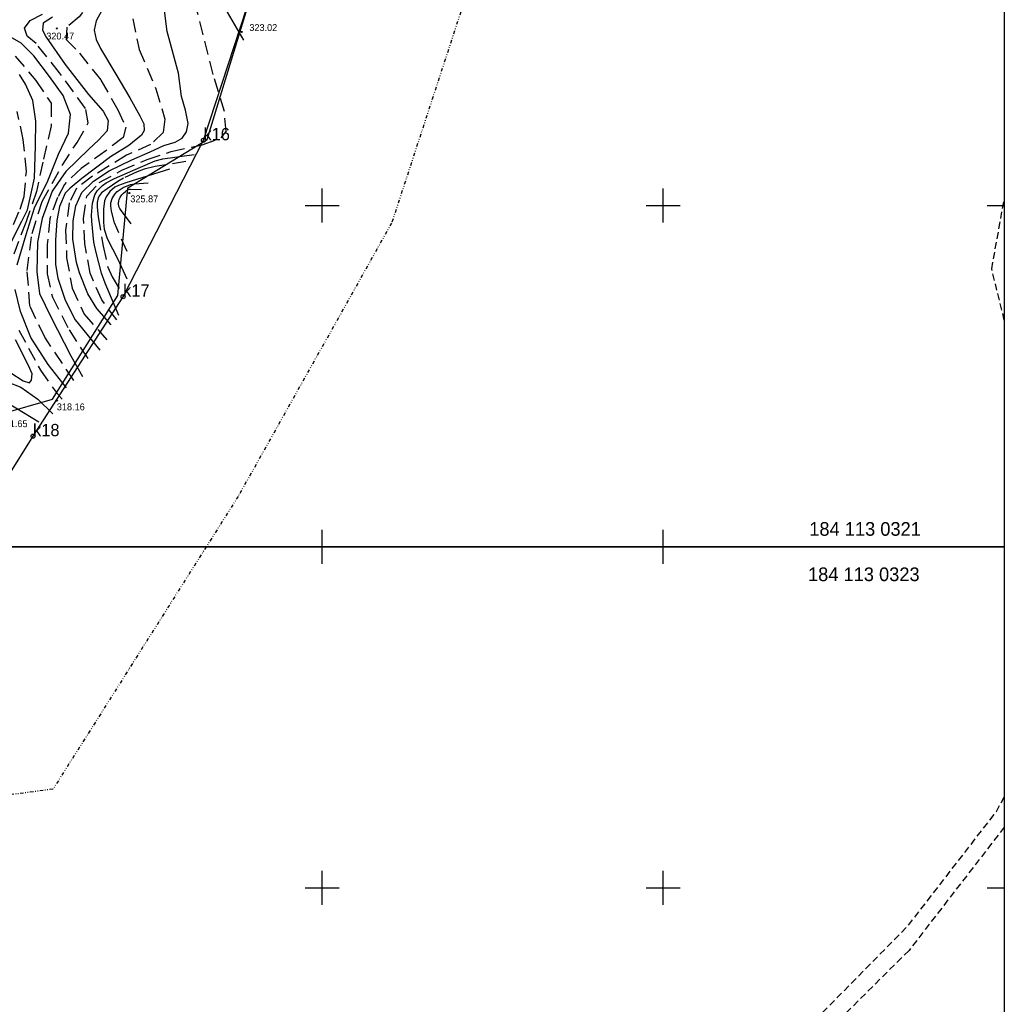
# Model space of a CAD drawing. Extents: x 4615668 to 9294084, y 5331114 to 10688993.
# Tile 97 of 181: x 4656001 to 4656145, y 5334996 to 5335140. Entities that reach past the tile are written whole.
import ezdxf
from ezdxf.enums import TextEntityAlignment as Align

# ---------------------------------------------------------------- set-up
doc = ezdxf.new("R2010")
doc.units = 0
doc.header["$MEASUREMENT"] = 0
for name, pattern in [('DIVIDE', [1.25, 0.5, -0.25, 0, -0.25, 0, -0.25]), ('UZYTEK', [1.5, 1, -0.5]), ('WARSTWICA', [3, 2, -1])]:
    doc.linetypes.add(name, pattern=pattern)
for name, color, linetype in [('2', 7, 'Continuous'), ('38', 7, 'Continuous'), ('50', 7, 'Continuous'), ('52', 7, 'Continuous'), ('58', 7, 'Continuous'), ('59', 7, 'Continuous'), ('60', 7, 'Continuous'), ('62', 7, 'Continuous'), ('9', 7, 'Continuous')]:
    doc.layers.add(name, color=color, linetype=linetype)
doc.styles.add('txt', font='TXT', dxfattribs={"height": 0.2})

# ---------------------------------------------------------------- blocks, each defined once
blk = doc.blocks.new('*M2221')
at = {"layer": '60', "color": 7, "linetype": 'Continuous'}
for p, q in [((300, 47.5), (300, 52.5)), ((350, 47.5), (350, 52.5)), ((297.5, 50), (302.5, 50)), ((347.5, 50), (352.5, 50)), ((397.5, 50), (400, 50)), ((300, 0), (300, 2.5)), ((350, 0), (350, 2.5))]:
    blk.add_line(p, q, dxfattribs=at)
blk.add_lwpolyline([(0, 0), (0, 250), (400, 250), (400, 0)], close=True, dxfattribs=at)
blk = doc.blocks.new('*M2223')
at = {"layer": '60', "color": 7, "linetype": 'Continuous'}
for p, q in [((300, 247.5), (300, 250)), ((350, 247.5), (350, 250)), ((300, 197.5), (300, 202.5)), ((350, 197.5), (350, 202.5)), ((297.5, 200), (302.5, 200)), ((347.5, 200), (352.5, 200)), ((397.5, 200), (400, 200))]:
    blk.add_line(p, q, dxfattribs=at)
blk.add_lwpolyline([(0, 0), (0, 250), (400, 250), (400, 0)], close=True, dxfattribs=at)
blk = doc.blocks.new('WYS')
at = {"layer": '52', "color": 67, "linetype": 'Continuous'}
blk.add_circle((0, 0), 0.08, dxfattribs=at)

msp = doc.modelspace()

# ---------------------------------------------------------------- linework, layer by layer
at = {"layer": '2', "color": 5, "linetype": 'Continuous'}
msp.add_lwpolyline([(4655962.807, 5335052.215), (4655987.697, 5335055.435), (4656002.597, 5335079.225), (4656015.797, 5335099.665), (4656027.567, 5335122.595), (4656039.367, 5335158.635), (4656053.787, 5335208.215), (4656061.557, 5335232.725), (4656068.367, 5335264.055), (4656064.397, 5335312.495), (4656059.577, 5335370.595), (4656057.517, 5335408.755), (4656056.847, 5335423.875), (4656053.717, 5335457.115), (4656050.527, 5335459.535), (4656023.737, 5335478.505), (4656004.887, 5335517.195), (4655956.517, 5335498.035)], dxfattribs=at)
at = {"layer": '38', "color": 97, "linetype": 'Continuous'}
msp.add_lwpolyline([(4655991.355, 5335065.089), (4655990.457, 5335080.342), (4656005.429, 5335084.673), (4656015.041, 5335099.842), (4656016.489, 5335115.622), (4656028.111, 5335122.716), (4656040.772, 5335164.176), (4656053.787, 5335208.215), (4656056.147, 5335214.408), (4656061.305, 5335235.333), (4656065.945, 5335254.543), (4656068.195, 5335264.12), (4656066.508, 5335279.736), (4656065.756, 5335289.38), (4656064.538, 5335307.031), (4656063.881, 5335313.951)], dxfattribs=at)
at = {"layer": '50', "color": 245, "linetype": 'WARSTWICA'}
for points in [[(4656019.84, 5335162.992), (4656017.695, 5335160.876), (4656015.868, 5335157.705), (4656014.83, 5335151.945), (4656013.697, 5335147.392), (4656011.586, 5335143.749), (4656009.372, 5335140.661), (4656007.539, 5335139.169), (4656007.47, 5335137.364), (4656009.407, 5335135.352), (4656012.551, 5335131.38), (4656015.042, 5335127.078), (4656016.183, 5335124.51), (4656015.803, 5335122.984), (4656013.243, 5335121.041), (4656009.65, 5335118.457), (4656007.194, 5335116.132), (4656006.191, 5335114.224), (4656005.05, 5335111.066), (4656004.673, 5335107.305), (4656004.673, 5335103.038), (4656005.435, 5335099.603), (4656007.888, 5335094.798), (4656010.69, 5335090.496)], [(4656008.591, 5335087.41), (4656004.311, 5335093.732), (4656002.132, 5335098.338), (4656001.743, 5335103.489), (4656002.444, 5335108.953), (4656003.922, 5335113.636), (4656006.867, 5335118.9), (4656009.046, 5335122.256), (4656010.68, 5335125.144), (4656010.291, 5335127.252), (4656006.478, 5335132.481), (4656003.054, 5335136.774), (4656001.731, 5335137.867), (4656001.342, 5335139.038), (4656002.198, 5335140.131), (4656005.233, 5335141.77)], [(4656027.409, 5335121.949), (4656030.16, 5335122.936), (4656030.906, 5335123.858), (4656030.642, 5335126.806), (4656029.014, 5335132.248), (4656026.603, 5335141.708)], [(4656017.212, 5335140.395), (4656018.16, 5335135.911), (4656020.598, 5335130.114), (4656021.907, 5335125.698), (4656021.681, 5335123.75), (4656019.83, 5335121.984), (4656016.308, 5335120.399), (4656011.296, 5335117.319), (4656008.948, 5335115.552), (4656007.909, 5335113.424), (4656007.377, 5335109.417), (4656007.512, 5335105.386), (4656008.325, 5335100.903), (4656010.086, 5335097.118), (4656013.518, 5335093.223)], [(4655999.996, 5335134.918), (4656003.001, 5335131.368), (4656005.272, 5335128.018), (4656005.239, 5335124.702), (4656004.037, 5335119.363), (4656003.102, 5335115.109), (4656001.534, 5335110.565), (4655999.698, 5335105.709)], [(4655999.724, 5335110.259), (4656000.692, 5335112.491), (4656001.305, 5335114.368), (4656001.618, 5335118.03), (4656001.167, 5335122.721), (4656000.264, 5335126.829)], [(4656014.872, 5335096.258), (4656012.66, 5335099.202), (4656010.989, 5335103.097), (4656010.173, 5335107.422), (4656009.993, 5335111.136), (4656010.489, 5335114.397), (4656012.296, 5335116.39), (4656015.623, 5335118.19), (4656019.326, 5335119.775), (4656022.848, 5335120.953), (4656027.409, 5335121.949)], [(4656025.016, 5335119.458), (4656020.5, 5335118.734), (4656018.901, 5335118.356), (4656017.865, 5335117.991), (4656015.849, 5335117.058), (4656015.019, 5335116.573), (4656013.456, 5335115.473), (4656012.653, 5335114.884), (4656012.327, 5335114.476), (4656012.164, 5335114.143), (4656011.993, 5335113.463), (4656011.974, 5335112.772), (4656012.146, 5335111.397), (4656012.869, 5335107.094), (4656013.561, 5335104.009), (4656014.178, 5335102.582), (4656015.894, 5335099.683)], [(4656016.391, 5335106.296), (4656014.856, 5335109.692), (4656014.544, 5335110.504), (4656014.088, 5335112.183), (4656013.975, 5335113.005), (4656014.002, 5335113.424), (4656014.178, 5335114.04), (4656014.587, 5335114.711), (4656014.939, 5335115.082), (4656015.804, 5335115.671), (4656016.904, 5335116.118), (4656017.475, 5335116.214), (4656020.003, 5335116.395)], [(4656000.534, 5335094.763), (4656003.673, 5335088.901), (4656006.11, 5335085.485), (4656006.878, 5335084.647)]]:
    msp.add_lwpolyline(points, dxfattribs=at)
at = {"layer": '50', "color": 216, "linetype": 'Continuous'}
for points in [[(4656022.976, 5335162.259), (4656022.73, 5335161.994), (4656022.448, 5335161.376), (4656022.42, 5335160.559), (4656022.554, 5335160.175), (4656023.258, 5335159.045), (4656025.265, 5335155.001), (4656027.166, 5335150.975), (4656028.889, 5335146.159), (4656030.263, 5335142.94), (4656031.072, 5335141.391), (4656033.467, 5335137.259)], [(4656012.996, 5335142.167), (4656011.87, 5335140.084), (4656011.553, 5335138.742), (4656011.834, 5335137.364), (4656012.503, 5335136.022), (4656014.72, 5335132.268), (4656016.762, 5335128.807), (4656018.241, 5335126.193), (4656018.839, 5335124.993), (4656018.875, 5335124.004), (4656018.487, 5335123.333), (4656016.661, 5335121.834), (4656013.949, 5335120.174), (4656009.724, 5335116.996), (4656008.034, 5335115.583), (4656007.295, 5335114.842), (4656006.455, 5335112.869), (4656006.098, 5335110.851), (4656005.89, 5335107.934), (4656005.89, 5335104.403), (4656006.242, 5335102.39), (4656007.3, 5335099.162), (4656008.779, 5335096.266), (4656012.405, 5335091.851)], [(4656014.058, 5335095.558), (4656011.946, 5335097.924), (4656010.643, 5335100.079), (4656009.41, 5335103.151), (4656008.953, 5335104.705), (4656008.426, 5335108.11), (4656008.496, 5335110.794), (4656008.883, 5335112.984), (4656009.729, 5335114.927), (4656011.454, 5335116.622), (4656013.778, 5335118.105), (4656017.078, 5335119.748), (4656019.754, 5335120.878), (4656021.761, 5335121.832), (4656023.416, 5335122.326), (4656024.472, 5335122.891), (4656025.106, 5335123.81), (4656025.317, 5335125.046), (4656024.922, 5335127.012), (4656024.359, 5335129.025), (4656023.901, 5335132.451), (4656022.28, 5335138.537), (4656021.822, 5335141.998)], [(4656000.269, 5335104.322), (4656001.565, 5335108.766), (4656002.815, 5335112.692), (4656004.772, 5335116.673), (4656006.349, 5335120.544), (4656007.817, 5335123.652), (4656008.086, 5335126.394), (4656006.999, 5335129.175), (4656004.988, 5335131.956), (4656002.704, 5335134.955), (4656000.856, 5335136.809), (4655998.899, 5335137.954)], [(4655999.314, 5335107.47), (4656000.96, 5335110.728), (4656001.769, 5335112.39), (4656002.282, 5335114.618), (4656002.816, 5335117.061), (4656002.964, 5335121.765), (4656002.985, 5335125.408), (4656002.582, 5335128.436), (4656001.513, 5335130.815), (4656000.616, 5335132.251)], [(4656015.172, 5335096.92), (4656013.185, 5335101.676), (4656012.648, 5335103.138), (4656011.83, 5335106.16), (4656011.528, 5335107.68), (4656011.198, 5335110.734), (4656011.178, 5335111.608), (4656011.333, 5335113.361), (4656011.653, 5335114.618), (4656012.009, 5335115.196), (4656012.771, 5335115.963), (4656013.327, 5335116.366), (4656014.537, 5335117.008), (4656018.33, 5335118.638), (4656020.498, 5335119.57), (4656021.627, 5335119.861), (4656026.233, 5335120.495)], [(4656022.575, 5335118.366), (4656016.208, 5335116.374), (4656015.115, 5335115.98), (4656014.598, 5335115.706), (4656013.86, 5335115.105), (4656013.292, 5335114.282), (4656013.081, 5335113.695), (4656012.912, 5335112.479), (4656012.901, 5335110.541), (4656013.019, 5335109.572), (4656013.454, 5335108.185), (4656015.034, 5335105.15), (4656016.344, 5335102.297)], [(4656016.976, 5335110.359), (4656015.396, 5335112.442), (4656015.307, 5335112.579), (4656015.259, 5335112.678), (4656015.187, 5335112.889), (4656015.163, 5335113), (4656015.136, 5335113.228), (4656015.138, 5335113.457), (4656015.153, 5335113.607), (4656015.169, 5335113.705), (4656015.215, 5335113.891), (4656015.255, 5335114.008), (4656015.357, 5335114.232), (4656015.491, 5335114.445), (4656015.596, 5335114.581), (4656015.674, 5335114.67), (4656015.847, 5335114.842), (4656016.136, 5335115.101), (4656016.283, 5335115.215), (4656016.434, 5335115.311), (4656016.512, 5335115.35), (4656016.673, 5335115.407), (4656016.756, 5335115.424), (4656016.886, 5335115.431), (4656018.511, 5335115.386)], [(4656007.499, 5335086.328), (4656004.835, 5335089.709), (4656002.28, 5335093.689), (4656000.758, 5335097.506), (4655999.997, 5335100.723)], [(4655999.36, 5335088.536), (4656001.155, 5335087.315), (4656002.053, 5335087.036), (4656002.373, 5335087.422), (4656002.459, 5335088.386), (4656001.924, 5335089.586), (4656000.001, 5335093.344)], [(4655973.971, 5335049.006), (4655972.418, 5335052.794), (4655972.1, 5335055.662), (4655972.312, 5335059.521), (4655973.547, 5335063.079), (4655976.441, 5335067.327), (4655980.251, 5335072.628), (4655982.722, 5335076.311), (4655983.882, 5335079.729), (4655985.294, 5335082.561), (4655987.447, 5335086.244), (4655989.353, 5335088.403), (4655991.471, 5335089.112), (4655993.625, 5335089.112), (4655996.755, 5335087.975), (4656000.815, 5335086.417), (4656003.321, 5335084.647), (4656005.51, 5335082.487)]]:
    msp.add_lwpolyline(points, dxfattribs=at)
at = {"layer": '50', "color": 7, "linetype": 'Continuous'}
for points in [[(4656005.467, 5335140.618), (4656004.093, 5335139.747), (4656003.981, 5335138.734), (4656004.542, 5335137.694), (4656007.289, 5335133.694), (4656010.737, 5335129.308), (4656012.882, 5335126.852), (4656013.611, 5335125.475), (4656013.47, 5335123.957), (4656012.209, 5335122.607), (4656010.78, 5335121.286), (4656007.388, 5335117.997), (4656005.406, 5335115.142), (4656003.925, 5335111.105), (4656003.252, 5335107.647), (4656003.168, 5335103.317), (4656003.534, 5335100.156), (4656005.188, 5335096.726), (4656008.13, 5335091.005), (4656009.868, 5335087.997)], [(4655980.817, 5335050.025), (4655979.377, 5335055.286), (4655979.008, 5335057.114), (4655978.893, 5335058.358), (4655978.973, 5335060.836), (4655979.377, 5335063.307), (4655979.764, 5335064.941), (4655980.76, 5335068.177), (4655982.46, 5335072.736), (4655983.408, 5335074.973), (4655984.389, 5335077.035), (4655986.578, 5335081.043), (4655987.63, 5335082.692), (4655988.24, 5335083.46), (4655989.344, 5335084.569), (4655990.528, 5335085.413), (4655991.363, 5335085.806), (4655991.933, 5335085.994), (4655993.091, 5335086.188), (4655994.719, 5335086.112), (4655995.534, 5335085.927), (4655996.664, 5335085.436), (4656003.465, 5335081.332)]]:
    msp.add_lwpolyline(points, dxfattribs=at)
at = {"layer": '58', "color": 1, "linetype": 'DIVIDE'}
msp.add_lwpolyline([(4656089.514, 5335372.596), (4656098.634, 5335262.059), (4656090.627, 5335225.224), (4656067.996, 5335149.663), (4656055.163, 5335110.466), (4656032.661, 5335070.405), (4656005.52, 5335027.491), (4655966.693, 5335022.468), (4655918.163, 5335016.067), (4655859.227, 5335018.094), (4655828.219, 5335009.253), (4655821.755, 5335010.903), (4655789.021, 5335006.211), (4655765.478, 5334996.749), (4655745.75, 5334990.563), (4655722.456, 5334985.95)], dxfattribs=at)
at = {"layer": '62', "color": 215, "linetype": 'Continuous'}
for centre in [(4656027.567, 5335122.595), (4656015.797, 5335099.665), (4656002.597, 5335079.225)]:
    msp.add_circle(centre, 0.3, dxfattribs=at)
at = {"layer": '9', "color": 3, "linetype": 'UZYTEK'}
for points in [[(4656144.967, 5335096.234), (4656143.121, 5335103.73), (4656144.967, 5335114.025)], [(4656144.967, 5335021.941), (4656130.997, 5335003.873), (4656120.861, 5334993.798), (4656115.972, 5334976.585), (4656109.215, 5334950.385), (4656108.695, 5334935.435), (4656111.391, 5334928.216), (4656116.665, 5334920.327), (4656126.888, 5334905.924), (4656132.885, 5334899.375), (4656133.972, 5334895.943), (4656135.427, 5334891.35), (4656134.931, 5334889.211), (4656132.635, 5334889.628), (4656132.984, 5334891.278), (4656130.57, 5334897.646), (4656125.229, 5334904.344), (4656109.937, 5334926.997), (4656106.426, 5334935.818), (4656107.121, 5334951.377), (4656118.315, 5334994.757), (4656130.917, 5335007.547), (4656143.799, 5335024.205), (4656144.967, 5335026.319)]]:
    msp.add_lwpolyline(points, dxfattribs=at)

# ---------------------------------------------------------------- block references
at = {"layer": '52', "color": 67, "linetype": 'Continuous'}
for p in [(4656006.082, 5335138.988), (4656033.173, 5335138.469), (4656016.713, 5335114.853), (4656006.082, 5335084.438)]:
    msp.add_blockref('WYS', p, dxfattribs=at)
at = {"layer": '60', "color": 7, "linetype": 'Continuous'}
for name, p in [('*M2221', (4655744.967, 5335063.025)), ('*M2223', (4655744.967, 5334813.025))]:
    msp.add_blockref(name, p, dxfattribs=at)

# ---------------------------------------------------------------- texts
at = {"layer": '52', "color": 67, "linetype": 'Continuous', "style": 'txt'}
for s, p in [('323.02', (4656034.3, 5335138.611)), ('320.47', (4656004.532, 5335137.363)), ('325.87', (4656016.854, 5335113.51)), ('318.16', (4656006.082, 5335083.024)), ('321.65', (4655997.697, 5335080.551))]:
    msp.add_text(s, height=1, dxfattribs=at).set_placement(p)
at = {"layer": '59', "color": 7, "linetype": 'Continuous', "style": 'txt'}
for s, p in [('k16', (4656027.567, 5335122.595)), ('k17', (4656015.797, 5335099.665)), ('k18', (4656002.597, 5335079.225))]:
    msp.add_text(s, height=1.8, dxfattribs=at).set_placement(p)
at = {"layer": '59', "color": 2, "linetype": 'Continuous', "style": 'txt'}
for s, p in [('184 113 0321', (4656124.556, 5335065.636)), ('184 113 0323', (4656124.375, 5335058.988))]:
    msp.add_text(s, height=2, dxfattribs=at).set_placement(p, align=Align.MIDDLE)

doc.saveas('drawing.dxf')
